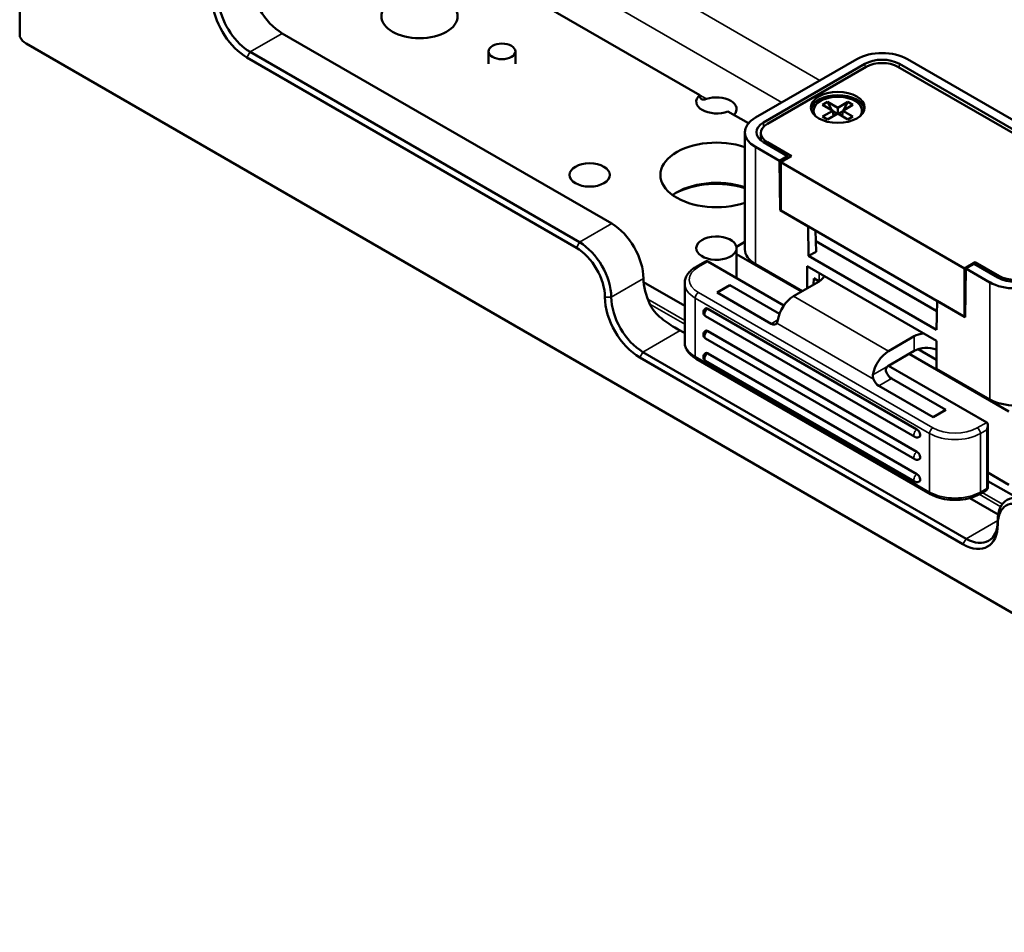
# Model space of a CAD drawing. Header units: millimetres. Extents: x 0 to 2686, y -94 to 594.
# Tile 11 of 19: x 603 to 658, y 172 to 223. Entities that reach past the tile are written whole.
import ezdxf

# ---------------------------------------------------------------- set-up
doc = ezdxf.new("R2010")
doc.units = ezdxf.units.MM
doc.layers.add('Sichtbar (ISO)', color=7, linetype='Continuous', lineweight=50)
doc.layers.add('Sichtbar schmal (ISO)', color=7, linetype='Continuous', lineweight=35)

msp = doc.modelspace()

# ---------------------------------------------------------------- linework, layer by layer
at = {"layer": 'Sichtbar (ISO)'}
for p, q in [((641.434, 219.12), (621.021, 230.905)), ((603.489, 230.378), (603.489, 222.368)), ((618.139, 222.567), (636.524, 211.953)), ((778.039, 121.436), (603.843, 222.008)), ((616.341, 221.529), (634.726, 210.914)), ((629.643, 220.865), (629.643, 221.559)), ((631.143, 220.865), (631.143, 221.559)), ((634.549, 210.608), (616.164, 221.223)), ((644.536, 217.864), (650.192, 221.13)), ((644.989, 217.602), (650.646, 220.868)), ((665.649, 213.315), (652.567, 220.868)), ((666.015, 213.628), (653.021, 221.13)), ((650.723, 220.701), (645.207, 217.517)), ((665.431, 213.23), (652.491, 220.701)), ((648.566, 218.742), (648.283, 218.578)), ((649.132, 218.415), (648.566, 218.742)), ((648.803, 218.278), (648.566, 218.742)), ((649.697, 218.742), (649.132, 218.415)), ((649.46, 218.278), (649.697, 218.742)), ((649.98, 218.578), (649.697, 218.742)), ((644.15, 217.552), (642.998, 218.217)), ((647.782, 218.129), (647.782, 218.252)), ((648.283, 218.578), (648.849, 218.252)), ((648.849, 218.252), (648.283, 217.925)), ((648.566, 217.762), (649.132, 218.089)), ((648.894, 217.952), (648.849, 218.252)), ((648.854, 218.221), (649.107, 218.074)), ((649.132, 218.415), (649.132, 218.089)), ((649.132, 218.089), (649.697, 217.762)), ((649.41, 218.221), (649.156, 218.074)), ((649.369, 217.952), (649.415, 218.252)), ((649.415, 218.252), (649.98, 218.578)), ((649.98, 217.925), (649.415, 218.252)), ((650.482, 218.129), (650.482, 218.252)), ((648.283, 217.925), (648.566, 217.762)), ((649.697, 217.762), (649.98, 217.925)), ((643.95, 210.516), (643.95, 217.048)), ((644.841, 217.007), (644.841, 216.594)), ((644.989, 216.493), (646.327, 215.721)), ((645.207, 216.496), (646.551, 215.721)), ((644.536, 216.231), (645.873, 215.459)), ((646.327, 215.721), (645.873, 215.459)), ((645.914, 212.7), (645.873, 215.459)), ((646.551, 215.721), (645.95, 215.374)), ((645.95, 215.374), (656.203, 209.454)), ((645.95, 212.679), (645.95, 215.374)), ((646.333, 215.595), (646.327, 215.721)), ((645.914, 212.7), (645.95, 212.72)), ((645.914, 212.7), (647.481, 211.795)), ((645.95, 212.679), (656.203, 206.76)), ((647.481, 211.795), (647.505, 210.148)), ((647.883, 211.563), (647.919, 210.387)), ((654.663, 207.077), (647.901, 210.981)), ((643.475, 210.658), (643.95, 210.933)), ((643.475, 210.658), (643.475, 210.25)), ((647.099, 208.158), (643.475, 210.25)), ((643.475, 210.25), (643.475, 208.923)), ((647.505, 210.148), (647.919, 210.387)), ((647.505, 210.148), (654.647, 206.025)), ((641.229, 209.548), (641.707, 209.824)), ((646.127, 207.392), (641.884, 209.842)), ((647.152, 208.189), (644.536, 209.699)), ((654.647, 205.412), (647.417, 209.587)), ((647.417, 209.587), (647.417, 208.342)), ((656.804, 209.801), (656.203, 209.454)), ((656.203, 206.76), (656.203, 209.454)), ((656.238, 206.739), (656.28, 209.451)), ((656.733, 209.713), (656.28, 209.451)), ((656.28, 209.451), (657.617, 208.678)), ((656.733, 209.713), (658.071, 208.94)), ((658.147, 209.025), (656.804, 209.801)), ((656.804, 209.801), (656.804, 209.672)), ((647.8, 208.896), (647.784, 208.554)), ((648.089, 208.729), (647.788, 208.903)), ((638.301, 208.681), (640.591, 207.359)), ((640.591, 208.617), (640.591, 205.351)), ((643.104, 208.525), (642.397, 208.117)), ((645.881, 206.922), (643.104, 208.525)), ((648.089, 208.729), (646.657, 207.903)), ((645.419, 206.372), (642.397, 208.117)), ((653.551, 200.472), (641.884, 207.208)), ((654.647, 206.025), (654.672, 207.644)), ((654.672, 207.644), (656.238, 206.739)), ((653.426, 200.052), (641.759, 206.788)), ((656.239, 206.78), (656.203, 206.76)), ((640.33, 205.985), (640.591, 205.834)), ((653.426, 198.806), (641.759, 205.542)), ((653.551, 199.227), (641.884, 205.963)), ((653.392, 205.668), (651.96, 204.841)), ((654.647, 204.351), (653.614, 204.948)), ((654.647, 205.412), (654.647, 203.861)), ((656.116, 194.074), (638.084, 204.484)), ((638.261, 204.791), (656.292, 194.38)), ((641.229, 204.42), (654.31, 196.868)), ((653.551, 197.982), (641.884, 204.718)), ((651.96, 204.024), (653.392, 204.851)), ((658.678, 201.473), (653.109, 204.688)), ((653.426, 197.561), (641.759, 204.297)), ((657.44, 200.86), (651.96, 204.024)), ((657.617, 202.146), (654.647, 203.861)), ((655.16, 201.565), (652.137, 203.31)), ((654.453, 201.156), (651.43, 202.902)), ((655.16, 201.565), (654.453, 201.156)), ((657.513, 200.699), (657.513, 197.288)), ((657.513, 198.063), (658.678, 197.39)), ((657.513, 197.589), (658.95, 196.76)), ((657.035, 196.868), (657.388, 197.072)), ((656.501, 196.648), (658.086, 195.733))]:
    msp.add_line(p, q, dxfattribs=at)
for centre, start, end in [((641.884, 207.004), 120, 240), ((641.884, 205.759), 120, 240), ((641.884, 204.514), 120, 240), ((653.551, 200.268), 240, 300), ((653.551, 199.023), 240, 300), ((653.551, 197.778), 240, 300), ((657.263, 197.288), 300, 0)]:
    msp.add_arc(centre, 0.25, start, end, dxfattribs=at)
for centre, major_axis, start_param, end_param in [((618.139, 224.608), (-1.25, 2.165), 0.785398, 2.356194), ((616.164, 223.468), (-1.375, 2.382), 0.968233, 2.356194), ((616.341, 223.57), (1.25, -2.165), 4.160672, 5.497787), ((603.843, 222.621), (0.375, -0.65), 4.768059, 5.497787), ((625.797, 221.069), (-2.125, 0), 4.653531, 4.771246), ((651.607, 220.313), (2, 0), 0.785398, 2.356194), ((651.607, 220.313), (1.358, 0), 0.785398, 2.356194), ((651.607, 220.191), (-1.25, 0), 3.926991, 5.497787), ((642.361, 218.752), (-1.125, 0), 5.681033, 8.456134), ((642.361, 218.344), (1.125, 0), 5.763111, 8.374056), ((649.132, 218.252), (1.5, 0), 0.106266, 3.035327), ((649.132, 218.252), (1.35, 0), 5.893667, 9.814296), ((649.132, 218.129), (-1.35, 0), 0, 0.102316), ((649.132, 218.129), (1.35, 0), 6.180869, 6.283185), ((645.95, 217.048), (-2, 0), 5.497787, 7.068583), ((645.95, 217.048), (-1.358, 0), 5.497787, 7.068583), ((646.091, 217.007), (-1.25, 0), 5.497787, 7.068583), ((642.361, 214.669), (-3.125, 0), 4.179131, 8.387239), ((642.361, 212.424), (3.125, 0), 1.037539, 2.469974), ((642.361, 212.22), (-3.375, 0), 4.22232, 5.460028), ((636.524, 209.911), (1.25, -2.165), 0.785398, 2.356194), ((642.361, 210.587), (1.125, 0), 0.11382, 6.141288), ((634.549, 208.771), (-1.125, 1.949), 3.926991, 5.497787), ((634.726, 208.873), (1.25, -2.165), 0.785398, 2.356194), ((645.95, 210.516), (-2, 0), 0, 0.785398), ((641.707, 209.536), (0.177, 0.306), 0, 0.785398), ((640.06, 207.87), (1.25, -2.165), 3.926991, 4.570492), ((647.382, 209.138), (1, 0), 5.497787, 6.110391), ((659.031, 209.495), (1.358, 0), 3.926991, 5.497787), ((659.031, 209.536), (-1.25, 0), 0.785398, 2.356194), ((659.031, 209.495), (2, 0), 3.926991, 5.497787), ((638.084, 206.73), (-1.375, 2.382), 0.785398, 2.356194), ((638.261, 206.832), (1.25, -2.165), 3.926991, 5.497787), ((646.657, 206.882), (0.625, 1.083), 0.785398, 2.154837), ((641.884, 207.004), (-0.125, 0.217), 5.497787, 6.283185), ((645.419, 206.78), (0.25, -0.433), 5.497787, 6.544985), ((641.884, 205.759), (-0.125, 0.217), 5.497787, 6.283185), ((654.099, 205.259), (1, 0), 1.74359, 2.356194), ((654.099, 204.443), (-1, 0), 4.132408, 5.497787), ((641.884, 204.514), (-0.125, 0.217), 5.497787, 6.283185), ((651.96, 203.82), (-0.625, -1.083), 3.926991, 5.296429), ((651.43, 203.31), (-0.25, 0.433), 1.308997, 2.356194), ((652.137, 203.718), (0.25, -0.433), 4.45059, 5.497787), ((659.031, 202.963), (-2, 0), 0.785398, 2.356194), ((657.263, 200.554), (-0.177, -0.306), 1.570796, 3.141593), ((653.551, 200.268), (0.125, -0.217), 0, 2.356194), ((653.551, 199.023), (0.125, -0.217), 0, 2.356194), ((653.551, 197.778), (0.125, -0.217), 0, 2.356194), ((659.828, 194.38), (-1.25, 2.165), 5.497787, 7.068583), ((659.651, 194.278), (-1.125, 1.949), 5.497787, 7.068583), ((656.116, 196.319), (1.375, -2.382), 5.497787, 7.068583), ((656.292, 196.421), (1.25, -2.165), 5.497787, 7.068583)]:
    msp.add_ellipse(centre, major_axis=major_axis, ratio=0.57735, start_param=start_param, end_param=end_param, dxfattribs=at)
for centre, major_axis in [((625.797, 223.518), (-2.125, 0)), ((630.393, 221.559), (0.75, 0)), ((649.132, 218.436), (-1.5, 0)), ((635.29, 214.669), (1.125, 0))]:
    msp.add_ellipse(centre, major_axis=major_axis, ratio=0.57735, dxfattribs=at)
for points, knots in [([(641.802, 218.907), (641.747, 218.889), (641.692, 218.877), (641.597, 218.872), (641.557, 218.88), (641.496, 218.914), (641.472, 218.943), (641.441, 219.019), (641.434, 219.068), (641.434, 219.12)], [-0.4656731, -0.4656731, -0.4656731, -0.4656731, -0.4278043, -0.4278043, -0.3899356, -0.3899356, -0.3519671, -0.3519671, -0.3139986, -0.3139986, -0.3139986, -0.3139986]), ([(641.229, 209.548), (641.154, 209.505), (641.084, 209.458), (640.955, 209.356), (640.897, 209.3), (640.792, 209.182), (640.746, 209.119), (640.671, 208.985), (640.642, 208.914), (640.601, 208.768), (640.591, 208.693), (640.591, 208.617)], [3.1415927, 3.1415927, 3.1415927, 3.1415927, 3.2986723, 3.2986723, 3.4557519, 3.4557519, 3.6128316, 3.6128316, 3.7699112, 3.7699112, 3.9269908, 3.9269908, 3.9269908, 3.9269908]), ([(638.645, 207.462), (638.68, 207.39), (638.718, 207.321), (638.944, 206.968), (639.214, 206.718), (639.787, 206.298), (640.086, 206.125), (640.33, 205.985)], [1.3924376, 1.3924376, 1.3924376, 1.3924376, 1.437954, 1.437954, 1.6445406, 1.6445406, 1.8511272, 1.8511272, 1.8511272, 1.8511272]), ([(645.726, 206.399), (645.734, 206.41), (645.741, 206.423), (645.768, 206.478), (645.782, 206.531), (645.791, 206.586)], [-0.20829215, -0.20829215, -0.20829215, -0.20829215, -0.19555387, -0.19555387, -0.15783017, -0.15783017, -0.15783017, -0.15783017]), ([(640.591, 205.351), (640.591, 205.276), (640.601, 205.2), (640.642, 205.054), (640.671, 204.983), (640.746, 204.849), (640.792, 204.786), (640.897, 204.668), (640.955, 204.613), (641.084, 204.51), (641.154, 204.463), (641.229, 204.42)], [3.9269908, 3.9269908, 3.9269908, 3.9269908, 4.0840704, 4.0840704, 4.2411501, 4.2411501, 4.3982297, 4.3982297, 4.5553093, 4.5553093, 4.712389, 4.712389, 4.712389, 4.712389]), ([(651.831, 203.691), (651.819, 203.721), (651.812, 203.756), (651.815, 203.825), (651.825, 203.86), (651.852, 203.919), (651.871, 203.946), (651.914, 203.993), (651.938, 204.012), (651.96, 204.024)], [0.11186949, 0.11186949, 0.11186949, 0.11186949, 0.1318415, 0.1318415, 0.15181351, 0.15181351, 0.17067981, 0.17067981, 0.18954611, 0.18954611, 0.18954611, 0.18954611]), ([(651.094, 203.524), (651.085, 203.469), (651.088, 203.406), (651.109, 203.324), (651.116, 203.303), (651.124, 203.283)], [-0.15134449, -0.15134449, -0.15134449, -0.15134449, -0.11362079, -0.11362079, -0.10088251, -0.10088251, -0.10088251, -0.10088251]), ([(654.31, 196.868), (654.459, 196.782), (654.627, 196.712), (654.988, 196.606), (655.18, 196.57), (655.572, 196.534), (655.773, 196.534), (656.165, 196.57), (656.357, 196.606), (656.718, 196.712), (656.886, 196.782), (657.035, 196.868)], [4.712389, 4.712389, 4.712389, 4.712389, 5.026548, 5.026548, 5.340708, 5.340708, 5.654867, 5.654867, 5.969026, 5.969026, 6.283185, 6.283185, 6.283185, 6.283185])]:
    msp.add_open_spline(points, degree=3, knots=knots, dxfattribs=at)
at = {"layer": 'Sichtbar schmal (ISO)'}
for p, q in [((623.758, 234.02), (648.138, 219.944)), ((646.017, 218.719), (623.319, 231.824)), ((618.139, 222.567), (616.341, 221.529)), ((616.341, 221.529), (616.164, 221.223)), ((650.652, 220.661), (650.646, 220.868)), ((652.567, 220.868), (652.561, 220.661)), ((641.802, 218.907), (641.434, 219.12)), ((644.989, 217.602), (644.997, 217.355)), ((645.207, 216.496), (645.207, 216.367)), ((644.536, 209.699), (644.536, 216.231)), ((634.726, 210.914), (636.524, 211.953)), ((634.549, 210.608), (634.726, 210.914)), ((641.884, 209.842), (641.354, 209.536)), ((636.493, 207.852), (638.292, 208.891)), ((648.089, 208.729), (648.089, 209.199)), ((658.147, 209.025), (658.147, 208.899)), ((657.617, 202.146), (657.617, 208.678)), ((636.493, 207.852), (636.14, 207.852)), ((640.591, 206.543), (638.529, 207.733)), ((654.258, 200.248), (641.177, 207.801)), ((641.177, 207.801), (641.177, 204.535)), ((641.354, 208.107), (654.435, 200.554)), ((646.657, 207.903), (651.96, 204.841)), ((638.645, 207.462), (640.591, 206.339)), ((645.419, 206.372), (645.791, 206.586)), ((651.124, 203.283), (645.726, 206.399)), ((640.33, 205.985), (638.261, 204.791)), ((653.392, 204.851), (653.392, 205.668)), ((638.261, 204.791), (638.084, 204.484)), ((641.177, 204.535), (654.258, 196.982)), ((651.094, 203.524), (651.96, 204.024)), ((652.137, 203.31), (651.43, 202.902)), ((656.91, 200.554), (657.44, 200.86)), ((654.258, 196.982), (654.258, 200.248)), ((657.44, 200.452), (657.087, 200.248)), ((657.087, 200.248), (657.087, 196.982)), ((657.44, 197.186), (657.44, 200.452)), ((657.015, 196.856), (658.221, 196.16)), ((657.087, 196.982), (657.44, 197.186)), ((658.315, 196.31), (657.192, 196.958)), ((656.292, 194.38), (658.06, 195.401)), ((658.06, 195.401), (658.06, 195.197)), ((656.292, 194.38), (656.116, 194.074))]:
    msp.add_line(p, q, dxfattribs=at)
for centre, major_axis, start_param, end_param in [((642.591, 208.821), (-1.75, 0), 5.497787, 7.068583), ((641.354, 209.332), (-0.125, 0.217), 5.497787, 6.283185), ((642.591, 208.617), (-2, 0), 0, 0.785398), ((641.354, 207.903), (0.125, 0.217), 0.785398, 2.356194), ((641.884, 207.004), (-0.125, -0.217), 3.926991, 6.283185), ((641.884, 205.759), (-0.125, -0.217), 3.926991, 6.283185), ((642.591, 205.351), (-2, 0), 0, 0.785398), ((641.354, 204.637), (-0.125, -0.217), 5.497787, 6.283185), ((641.884, 204.514), (-0.125, -0.217), 3.926991, 6.283185), ((654.435, 200.35), (0.125, 0.217), 0.785398, 2.356194), ((655.672, 201.269), (1.75, 0), 3.926991, 5.497787), ((656.91, 200.35), (-0.125, 0.217), 3.926991, 5.497787), ((653.551, 200.268), (-0.125, -0.217), 3.926991, 6.283185), ((655.672, 201.065), (-2, 0), 0.785398, 2.356194), ((653.551, 199.023), (-0.125, -0.217), 3.926991, 6.283185), ((653.551, 197.778), (-0.125, -0.217), 3.926991, 6.283185), ((657.263, 197.288), (0.25, 0), 5.497787, 6.283185), ((655.672, 197.799), (2, 0), 3.926991, 5.497787), ((654.435, 197.084), (-0.125, -0.217), 5.497787, 6.283185), ((656.91, 197.084), (0.125, -0.217), 0, 0.785398), ((657.263, 197.288), (0.125, -0.217), 0, 0.785398)]:
    msp.add_ellipse(centre, major_axis=major_axis, ratio=0.57735, start_param=start_param, end_param=end_param, dxfattribs=at)

doc.saveas('drawing.dxf')
